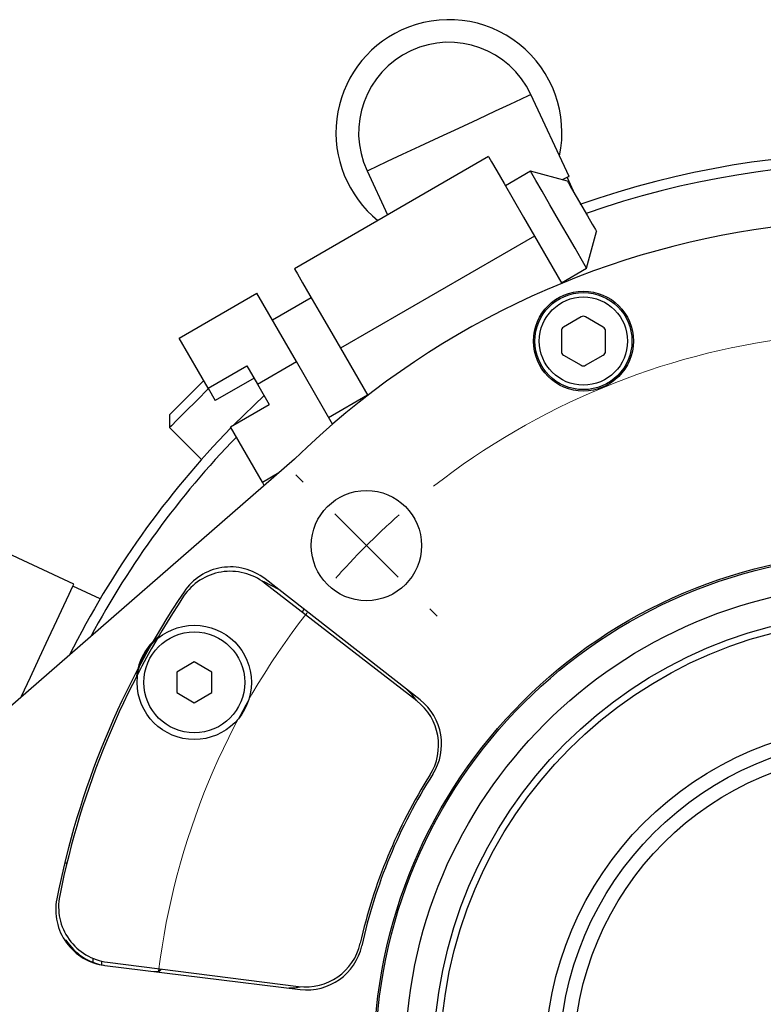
# Model space of a CAD drawing. Header units: inches. Extents: x 2.4 to 40.6, y 0.9 to 32.7.
# Tile 41 of 68: x 14.2 to 15.9, y 30 to 32.2. Entities that reach past the tile are written whole.
import ezdxf

# ---------------------------------------------------------------- set-up
doc = ezdxf.new("R2010")
doc.units = ezdxf.units.IN
doc.header["$MEASUREMENT"] = 0

# ---------------------------------------------------------------- blocks, each defined once
blk = doc.blocks.new('SW_CENTERMARKSYMBOL_0')
at = {"color": 0, "linetype": 'Continuous', "lineweight": 18}
for p, q in [((-0.1414, 0.1414), (-0.1577, 0.1577)), ((0, 0), (-0.0707, 0.0707)), ((0, 0), (0.0707, -0.0707)), ((0.1414, -0.1414), (0.1577, -0.1577))]:
    blk.add_line(p, q, dxfattribs=at)
for start, end in [(97.0551, 127.9515), (131.4774, 135.0033), (135.0033, 138.5292), (142.0551, 172.9515)]:
    blk.add_arc((1.1491, -1.149), 1.625, start, end, dxfattribs=at)

msp = doc.modelspace()

# ---------------------------------------------------------------- linework, layer by layer
at = {"color": 7, "linetype": 'Continuous', "lineweight": 25}
for p, q in [((15.4604, 31.8737), (15.3752, 32.0564)), ((15.2808, 31.9177), (14.8479, 31.6675)), ((15.0098, 31.886), (15.0557, 31.7876)), ((15.3746, 31.8853), (15.3183, 31.8527)), ((15.4566, 31.8633), (15.3746, 31.8853)), ((15.4742, 31.8328), (15.4561, 31.8717)), ((15.3831, 31.7406), (14.9502, 31.4904)), ((15.3831, 31.7406), (15.4442, 31.635)), ((15.4997, 31.6688), (15.5216, 31.7508)), ((15.4434, 31.6363), (15.4997, 31.6688)), ((14.5907, 31.513), (14.7638, 31.6131)), ((14.8521, 31.4603), (14.7638, 31.6131)), ((14.8854, 31.6026), (14.7988, 31.5525)), ((15.4876, 31.5602), (15.4482, 31.5374)), ((15.5368, 31.5374), (15.4974, 31.5602)), ((15.4433, 31.5289), (15.4433, 31.4835)), ((15.5417, 31.4835), (15.5417, 31.5289)), ((14.6553, 31.4012), (14.5907, 31.513)), ((14.9502, 31.4904), (15.0112, 31.3848)), ((15.4482, 31.4749), (15.4876, 31.4522)), ((15.4974, 31.4522), (15.5368, 31.4749)), ((14.7655, 31.4103), (14.8521, 31.4603)), ((14.9328, 31.3207), (14.8521, 31.4603)), ((14.6553, 31.4012), (14.7418, 31.4513)), ((14.7418, 31.4513), (14.7655, 31.4103)), ((14.7579, 31.4235), (14.6713, 31.3735)), ((14.7655, 31.4103), (14.7917, 31.365)), ((14.6553, 31.4012), (14.6713, 31.3735)), ((14.7051, 31.315), (14.7917, 31.365)), ((14.7801, 31.3851), (14.7123, 31.3191)), ((14.9239, 31.3361), (15.0105, 31.3861)), ((14.569, 31.3414), (14.569, 31.3131)), ((14.569, 31.3131), (14.6402, 31.2418)), ((14.7765, 31.1915), (14.7051, 31.315)), ((14.848, 31.243), (14.0325, 30.5328)), ((14.7765, 31.1915), (14.8133, 31.2127)), ((14.7806, 31.1843), (14.7765, 31.1915)), ((14.3555, 30.9638), (14.1728, 31.049)), ((15.1281, 30.7056), (14.7822, 30.9759)), ((14.4144, 30.9312), (14.3535, 30.9595)), ((15.1208, 30.7036), (14.7812, 30.9665)), ((14.8656, 30.9012), (14.8684, 30.9085)), ((14.6244, 30.7904), (14.5851, 30.7676)), ((14.6638, 30.7676), (14.6244, 30.7904)), ((14.5851, 30.7676), (14.5851, 30.7222)), ((14.6638, 30.7222), (14.6638, 30.7676)), ((14.5851, 30.7222), (14.6244, 30.6994)), ((14.6244, 30.6994), (14.6638, 30.7222)), ((15.7759, 30.5466), (15.7896, 30.5545)), ((14.3401, 30.3415), (14.335, 30.3415)), ((14.3351, 30.1699), (14.3382, 30.1699)), ((14.4183, 30.1147), (14.4183, 30.1228)), ((14.425, 30.1136), (14.8607, 30.0601)), ((14.4309, 30.1205), (14.8569, 30.0664)), ((14.5339, 30.1002), (14.5463, 30.1002)), ((14.5463, 30.1002), (14.5513, 30.1052))]:
    msp.add_line(p, q, dxfattribs=at)
at = {"color": 7, "linetype": 'Continuous', "lineweight": 25, "flags": 128}
for points in [[(15.0098, 31.886), (15.0151, 31.8885), (15.0307, 31.8957), (15.0557, 31.9074), (15.0887, 31.9228), (15.1277, 31.941), (15.1705, 31.9609), (15.2145, 31.9814), (15.2573, 32.0014), (15.2963, 32.0196), (15.3292, 32.0349), (15.3543, 32.0466), (15.3699, 32.0539), (15.3752, 32.0564)], [(15.2808, 31.9177), (15.2815, 31.9164), (15.2875, 31.9061), (15.299, 31.8862), (15.3154, 31.8577), (15.3358, 31.8226), (15.3588, 31.7827), (15.3831, 31.7406)], [(15.4997, 31.6688), (15.4966, 31.6741), (15.4877, 31.6895), (15.4739, 31.7134), (15.4565, 31.7436), (15.4371, 31.777), (15.4178, 31.8105), (15.4004, 31.8407), (15.3865, 31.8646), (15.3777, 31.88), (15.3746, 31.8853), (15.3746, 31.8853)], [(15.4449, 31.8665), (15.4485, 31.8681), (15.459, 31.873), (15.4604, 31.8737)], [(15.4566, 31.8633), (15.459, 31.8591), (15.4661, 31.8469), (15.4766, 31.8286), (15.4891, 31.8071), (15.5015, 31.7855), (15.5121, 31.7673), (15.5191, 31.7551), (15.5216, 31.7508)], [(14.8479, 31.6675), (14.8486, 31.6662), (14.8546, 31.6559), (14.8661, 31.636), (14.8825, 31.6076), (14.9028, 31.5724), (14.9259, 31.5325), (14.9502, 31.4904)], [(14.569, 31.3414), (14.5693, 31.3417), (14.5764, 31.3488), (14.5914, 31.3638), (14.6128, 31.3852), (14.6378, 31.4102), (14.6456, 31.418)], [(14.6559, 31.4001), (14.6297, 31.3738), (14.6051, 31.3493), (14.5857, 31.3298), (14.5732, 31.3173), (14.569, 31.3131)], [(14.8127, 30.952), (14.7803, 30.9689), (14.7773, 30.9698)], [(14.2382, 30.7123), (14.239, 30.7139), (14.2588, 30.7565), (14.2794, 30.8005), (14.2994, 30.8434), (14.3177, 30.8827), (14.3333, 30.9161), (14.3452, 30.9417), (14.3527, 30.9579), (14.3555, 30.9638), (14.3555, 30.9638)], [(15.12, 30.7044), (15.1104, 30.7173), (15.0968, 30.7301)], [(14.3986, 30.1205), (14.3986, 30.1277), (14.3986, 30.1291)], [(14.5463, 30.1002), (14.5463, 30.1013), (14.5463, 30.1059)], [(14.8353, 30.0632), (14.8518, 30.0642), (14.8608, 30.0659)]]:
    msp.add_lwpolyline(points, dxfattribs=at)
at = {"color": 7, "linetype": 'Continuous', "lineweight": 25}
for centre, radius in [((15.4925, 31.5062), 0.1115), ((15.4925, 31.5062), 0.1083), ((15.4925, 31.5062), 0.0984), ((15.0084, 31.05), 0.123), ((16.1575, 29.901), 1.1325), ((16.1575, 29.901), 1.1288), ((16.1575, 29.901), 1.0625), ((16.1575, 29.901), 0.9992), ((16.1575, 29.901), 0.9842), ((14.6244, 30.7449), 0.1275), ((14.6244, 30.7449), 0.1125), ((16.1575, 29.901), 0.75), ((16.1578, 29.901), 0.7188), ((16.1578, 29.901), 0.6875)]:
    msp.add_circle(centre, radius, dxfattribs=at)
for centre, radius, start, end in [((15.1925, 31.9712), 0.252, 348.1301, 115), ((15.1925, 31.9712), 0.252, 115, 231.0708), ((15.1925, 31.9712), 0.2016, 25, 205), ((16.1575, 29.901), 2.0248, 236.3668, 109.4123), ((16.1575, 29.901), 2.0017, 236.3668, 109.2262), ((16.1575, 29.901), 1.875, 200.7735, 134.2967), ((15.4925, 31.5517), 0.00984, 59.9967, 119.9967), ((15.4531, 31.5289), 0.00984, 119.9967, 179.9967), ((15.5319, 31.5289), 0.00984, 359.9967, 59.9967), ((15.4531, 31.4835), 0.00984, 179.9967, 239.9967), ((15.5319, 31.4835), 0.00984, 299.9967, 359.9967), ((15.4925, 31.4607), 0.00984, 239.9967, 299.9967), ((16.1575, 29.901), 2.0248, 135.7852, 153.4502), ((16.1575, 29.901), 2.0017, 135.9718, 151.7883), ((14.7047, 30.8676), 0.125, 52.2537, 146.3615), ((14.7052, 30.8774), 0.125, 52.0033, 146.0864), ((16.1575, 29.901), 1.875, 146.0864, 168.9093), ((16.1575, 29.901), 1.87, 146.3615, 168.6459), ((14.6244, 30.7449), 0.1295, 128.3284, 174.0087), ((15.0443, 30.6047), 0.125, 327.7, 52.2537), ((15.0511, 30.6071), 0.125, 327.4511, 52.0033), ((16.1575, 29.901), 1.192, 147.7, 167.3074), ((16.1575, 29.901), 1.1875, 147.4511, 167.541), ((14.4466, 30.2445), 0.125, 168.6459, 262.7537), ((14.4402, 30.2376), 0.125, 168.9093, 263.0033), ((14.4435, 30.2371), 0.125, 212.5444, 260.7059), ((14.8727, 30.1904), 0.125, 262.7537, 347.3074), ((14.8759, 30.1841), 0.125, 263.0033, 347.541)]:
    msp.add_arc(centre, radius, start, end, dxfattribs=at)

# ---------------------------------------------------------------- block references
at = {"color": 7, "linetype": 'Continuous', "lineweight": 18}
msp.add_blockref('SW_CENTERMARKSYMBOL_0', (15.0084, 31.05), dxfattribs=at)

doc.saveas('drawing.dxf')
